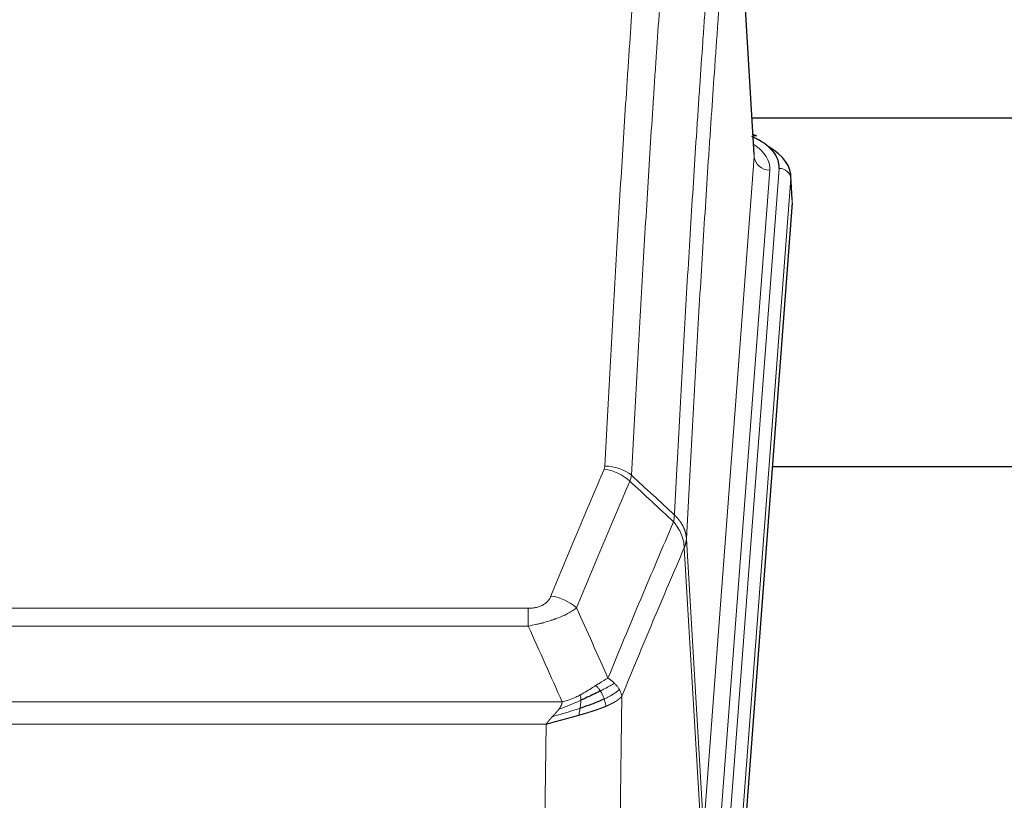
# Model space of a CAD drawing. Header units: inches. Extents: x 0 to 29700, y -16 to 21000.
# Tile 221 of 256: x 24756 to 25009, y 18003 to 18203. Entities that reach past the tile are written whole.
import ezdxf

# ---------------------------------------------------------------- set-up
doc = ezdxf.new("R2010")
doc.units = ezdxf.units.IN
doc.layers.add('1', color=7, linetype='Continuous', true_color=0xffffff)

msp = doc.modelspace()

# ---------------------------------------------------------------- linework, layer by layer
at = {"layer": '1', "color": 110, "linetype": 'Continuous', "lineweight": 13}
for p, q in [((24944.862, 18168.178), (24939.615, 18254.767)), ((24931.796, 17995.405), (24944.862, 18168.178)), ((24948.854, 18164.751), (24935.788, 17991.978)), ((24938.135, 17991.826), (24951.246, 18165.186)), ((24954.24, 18162.616), (24941.129, 17989.256)), ((24954.621, 18156.337), (24954.24, 18162.616)), ((24927.419, 18070.081), (24931.796, 17995.405)), ((24931.215, 17993.495), (24926.863, 18067.747)), ((24681.427, 18052.2), (24886.77, 18052.2)), ((24886.77, 18047.637), (24886.77, 18052.2)), ((24886.77, 18047.637), (24681.427, 18047.637)), ((24910.821, 18029.603), (24909.863, 17953.952)), ((24672.696, 18028.157), (24895.501, 18028.157)), ((24891.389, 18022.413), (24676.809, 18022.413)), ((24890.42, 17945.917), (24891.389, 18022.413))]:
    msp.add_line(p, q, dxfattribs=at)
at = {"layer": '1', "color": 2, "linetype": 'Continuous', "lineweight": 25}
for p, q in [((24944.867, 18168.753), (24939.616, 18255.39)), ((24944.246, 18178.148), (25110.433, 18178.148)), ((24945.499, 18173.46), (24944.555, 18173.896)), ((24954.627, 18157.12), (24954.246, 18163.402)), ((24954.621, 18156.337), (24941.503, 17982.883)), ((25027.439, 18088.573), (24949.496, 18088.573))]:
    msp.add_line(p, q, dxfattribs=at)
for centre, major_axis, ratio, start_param, end_param in [((24927.227, 18165.56), (24.034, 0.016), 0.461198, 6.2480186, 7.0671317), ((24944.241, 18170.736), (1.258, 2.724), 0.6272114, 6.2831797, 6.7581181), ((24927.227, 18162.899), (27.03, 0.194), 0.4633579, 6.2451225, 6.9481136)]:
    msp.add_ellipse(centre, major_axis=major_axis, ratio=ratio, start_param=start_param, end_param=end_param, dxfattribs=at)
at = {"layer": '1', "color": 110, "linetype": 'Continuous', "lineweight": 13}
for centre, major_axis, ratio, start_param, end_param in [((24924.835, 18165.125), (24.034, 0.016), 0.461198, 6.2480186, 6.8801307), ((24948.854, 18168.299), (3.989, -0.302), 0.8864705, 3.2608937, 4.7793301), ((24951.246, 18162.525), (2.991, -0.226), 0.8864705, 0.119301, 1.6377375), ((24906.278, 18079.66), (-9.188, 3.948), 0.8056434, 4.2999866, 5.045624), ((24906.466, 18080.452), (-9.987, 0.512), 0.8285973, 3.9974013, 4.7548106), ((24892.617, 18047.198), (9.245, -3.812), 0.7933159, 1.14397, 1.886928)]:
    msp.add_ellipse(centre, major_axis=major_axis, ratio=ratio, start_param=start_param, end_param=end_param, dxfattribs=at)
for points, knots in [([(24906.466, 18088.741), (24906.903, 18097.32), (24907.794, 18114.239), (24908.714, 18130.681), (24909.416, 18142.834), (24909.652, 18146.855), (24910.128, 18154.838), (24910.368, 18158.799), (24911.093, 18170.594), (24911.585, 18178.336), (24912.208, 18187.86), (24912.333, 18189.758), (24912.585, 18193.536), (24912.963, 18199.181), (24913.345, 18204.755), (24914.116, 18215.809), (24915.158, 18230.298), (24916.766, 18251.283), (24917.867, 18264.773), (24918.424, 18271.393)], [0, 0, 0, 0, 0.125, 0.25, 0.25, 0.3125, 0.3125, 0.375, 0.375, 0.5, 0.5, 0.53125, 0.53125, 0.5625, 0.625, 0.625, 0.75, 0.875, 1, 1, 1, 1]), ([(24925.307, 18268.804), (24924.749, 18262.191), (24923.647, 18248.716), (24922.037, 18227.756), (24920.994, 18213.284), (24920.222, 18202.242), (24919.839, 18196.674), (24919.46, 18191.037), (24919.209, 18187.262), (24919.083, 18185.368), (24918.459, 18175.854), (24917.967, 18168.122), (24917.241, 18156.34), (24917.001, 18152.383), (24916.524, 18144.41), (24916.288, 18140.394), (24915.585, 18128.255), (24914.663, 18111.832), (24913.772, 18094.934), (24913.333, 18086.365)], [0, 0, 0, 0, 0.125, 0.25, 0.375, 0.375, 0.4375, 0.46875, 0.46875, 0.5, 0.5, 0.625, 0.625, 0.6875, 0.6875, 0.75, 0.75, 0.875, 1, 1, 1, 1]), ([(24924.33, 18076.143), (24924.386, 18077.233), (24924.442, 18078.321), (24924.554, 18080.494), (24924.722, 18083.747), (24925.118, 18091.298), (24925.461, 18097.699), (24926.155, 18110.409), (24927.095, 18127.106), (24928.553, 18151.408), (24929.558, 18167.112), (24930.132, 18175.806), (24930.195, 18176.77), (24930.323, 18178.694), (24930.516, 18181.574), (24930.967, 18188.253), (24931.359, 18193.905), (24931.687, 18198.576), (24931.753, 18199.508), (24931.885, 18201.368), (24932.083, 18204.152), (24932.549, 18210.606), (24932.951, 18216.064), (24933.763, 18226.883), (24934.86, 18241.048), (24935.988, 18254.692), (24936.559, 18261.383)], [0, 0, 0, 0, 0.015625, 0.015625, 0.03125, 0.0625, 0.125, 0.125, 0.25, 0.375, 0.5, 0.5, 0.515625, 0.515625, 0.53125, 0.5625, 0.625, 0.625, 0.640625, 0.640625, 0.65625, 0.6875, 0.75, 0.75, 0.875, 1, 1, 1, 1]), ([(24939.615, 18254.767), (24939.045, 18248.094), (24937.92, 18234.489), (24936.826, 18220.364), (24936.017, 18209.576), (24935.615, 18204.133), (24935.151, 18197.698), (24934.954, 18194.922), (24934.822, 18193.067), (24934.756, 18192.138), (24934.429, 18187.481), (24934.038, 18181.845), (24933.588, 18175.187), (24933.396, 18172.315), (24933.268, 18170.397), (24933.205, 18169.435), (24932.632, 18160.767), (24931.631, 18145.11), (24930.176, 18120.884), (24928.77, 18095.916), (24927.864, 18078.775), (24927.419, 18070.081)], [0, 0, 0, 0, 0.125, 0.25, 0.25, 0.3125, 0.34375, 0.359375, 0.359375, 0.375, 0.375, 0.4375, 0.46875, 0.484375, 0.484375, 0.5, 0.5, 0.625, 0.75, 0.875, 1, 1, 1, 1]), ([(24892.617, 18055.354), (24893.751, 18058.116), (24894.886, 18060.866), (24897.159, 18066.343), (24898.296, 18069.071), (24901.711, 18077.219), (24903.993, 18082.606), (24906.278, 18087.946)], [0, 0, 0, 0, 0.25, 0.25, 0.5, 0.5, 1, 1, 1, 1]), ([(24906.466, 18088.741), (24906.459, 18088.607), (24906.44, 18088.474), (24906.378, 18088.209), (24906.334, 18088.077), (24906.278, 18087.946)], [0, 0, 0, 0, 0.5, 0.5, 1, 1, 1, 1]), ([(24912.875, 18084.86), (24910.586, 18079.523), (24908.302, 18074.142), (24904.883, 18066.001), (24903.744, 18063.276), (24901.469, 18057.803), (24900.332, 18055.055), (24899.197, 18052.297)], [0, 0, 0, 0, 0.5, 0.5, 0.75, 0.75, 1, 1, 1, 1]), ([(24907.264, 18034.249), (24908.662, 18037.664), (24910.061, 18041.061), (24912.864, 18047.823), (24914.267, 18051.187), (24918.48, 18061.226), (24921.296, 18067.85), (24924.118, 18074.406)], [0, 0, 0, 0, 0.25, 0.25, 0.5, 0.5, 1, 1, 1, 1]), ([(24924.33, 18076.143), (24924.309, 18075.879), (24924.294, 18075.592), (24924.236, 18075.002), (24924.193, 18074.7), (24924.118, 18074.406)], [0, 0, 0, 0, 0.5, 0.5, 1, 1, 1, 1]), ([(24924.118, 18074.406), (24924.527, 18073.923), (24924.899, 18073.412), (24925.558, 18072.348), (24925.843, 18071.796), (24926.315, 18070.664), (24926.501, 18070.085), (24926.764, 18068.918), (24926.842, 18068.331), (24926.863, 18067.747)], [0, 0, 0, 0, 0.25, 0.25, 0.5, 0.5, 0.75, 0.75, 1, 1, 1, 1]), ([(24924.33, 18076.143), (24924.343, 18076.131), (24924.368, 18076.109), (24924.406, 18076.074), (24924.444, 18076.039), (24924.482, 18076.004), (24924.521, 18075.968), (24924.559, 18075.932), (24924.598, 18075.895), (24924.636, 18075.858), (24924.675, 18075.82), (24924.714, 18075.782), (24924.753, 18075.743), (24924.792, 18075.704), (24924.831, 18075.664), (24924.87, 18075.624), (24924.909, 18075.584), (24924.948, 18075.542), (24924.987, 18075.501), (24925.026, 18075.459), (24925.065, 18075.416), (24925.105, 18075.373), (24925.144, 18075.33), (24925.183, 18075.286), (24925.222, 18075.241), (24925.262, 18075.196), (24925.301, 18075.15), (24925.34, 18075.104), (24925.379, 18075.058), (24925.418, 18075.01), (24925.457, 18074.963), (24925.496, 18074.915), (24925.534, 18074.866), (24925.573, 18074.816), (24925.612, 18074.767), (24925.65, 18074.716), (24925.689, 18074.665), (24925.727, 18074.614), (24925.765, 18074.562), (24925.803, 18074.51), (24925.841, 18074.457), (24925.878, 18074.403), (24925.916, 18074.349), (24925.953, 18074.294), (24925.99, 18074.239), (24926.027, 18074.183), (24926.064, 18074.127), (24926.1, 18074.07), (24926.137, 18074.012), (24926.173, 18073.954), (24926.208, 18073.896), (24926.244, 18073.837), (24926.279, 18073.777), (24926.314, 18073.717), (24926.348, 18073.656), (24926.383, 18073.594), (24926.417, 18073.532), (24926.45, 18073.47), (24926.483, 18073.407), (24926.519, 18073.339), (24926.556, 18073.266), (24926.594, 18073.188), (24926.631, 18073.11), (24926.668, 18073.032), (24926.704, 18072.953), (24926.739, 18072.874), (24926.773, 18072.795), (24926.807, 18072.715), (24926.839, 18072.636), (24926.871, 18072.556), (24926.902, 18072.476), (24926.932, 18072.395), (24926.961, 18072.315), (24926.989, 18072.234), (24927.017, 18072.153), (24927.044, 18072.072), (24927.069, 18071.99), (24927.094, 18071.909), (24927.118, 18071.827), (24927.141, 18071.745), (24927.164, 18071.663), (24927.185, 18071.581), (24927.206, 18071.499), (24927.225, 18071.416), (24927.244, 18071.333), (24927.262, 18071.25), (24927.279, 18071.168), (24927.295, 18071.084), (24927.31, 18071.001), (24927.325, 18070.918), (24927.338, 18070.835), (24927.351, 18070.751), (24927.363, 18070.668), (24927.373, 18070.584), (24927.383, 18070.5), (24927.392, 18070.417), (24927.401, 18070.333), (24927.408, 18070.249), (24927.414, 18070.165), (24927.418, 18070.109), (24927.419, 18070.081)], [0, 0, 0, 0, 0.0069372, 0.0139334, 0.0209887, 0.028103, 0.0352764, 0.0425088, 0.0498003, 0.0571509, 0.0645605, 0.0720292, 0.0795569, 0.0871437, 0.0947896, 0.1024945, 0.1102584, 0.1180815, 0.1259636, 0.1339048, 0.141905, 0.1499643, 0.1580827, 0.1662601, 0.1744966, 0.1827922, 0.1911468, 0.1995605, 0.2080333, 0.2165651, 0.225156, 0.233806, 0.2425151, 0.2512832, 0.2601104, 0.2689967, 0.277942, 0.2869465, 0.29601, 0.3051325, 0.3143142, 0.3235549, 0.3328547, 0.3422136, 0.3516315, 0.3611085, 0.3706446, 0.3802398, 0.3898941, 0.3996074, 0.4093798, 0.4192113, 0.4291019, 0.4390515, 0.4490602, 0.459128, 0.4692549, 0.4794409, 0.4896859, 0.4999901, 0.5124905, 0.524991, 0.5374914, 0.5499918, 0.5624922, 0.5749926, 0.587493, 0.5999934, 0.6124937, 0.6249941, 0.6374944, 0.6499948, 0.6624951, 0.6749954, 0.6874957, 0.699996, 0.7124963, 0.7249966, 0.7374968, 0.7499971, 0.7624973, 0.7749976, 0.7874978, 0.799998, 0.8124982, 0.8249984, 0.8374986, 0.8499988, 0.8624989, 0.8749991, 0.8874992, 0.8999993, 0.9124995, 0.9249996, 0.9374997, 0.9499998, 0.9624998, 0.9749999, 0.9875, 1, 1, 1, 1]), ([(24927.419, 18070.081), (24927.419, 18070.074), (24927.418, 18070.048), (24927.414, 18069.991), (24927.407, 18069.9), (24927.396, 18069.773), (24927.377, 18069.611), (24927.348, 18069.414), (24927.307, 18069.181), (24927.263, 18068.982), (24927.224, 18068.828), (24927.199, 18068.732), (24927.173, 18068.639), (24927.146, 18068.547), (24927.118, 18068.457), (24927.091, 18068.37), (24927.062, 18068.285), (24927.034, 18068.202), (24927.006, 18068.121), (24926.977, 18068.042), (24926.948, 18067.965), (24926.92, 18067.891), (24926.892, 18067.819), (24926.873, 18067.771), (24926.863, 18067.747)], [0, 0, 0, 0, 0.0092499, 0.0337179, 0.073404, 0.128308, 0.1984299, 0.2837694, 0.3843264, 0.5001005, 0.5424888, 0.5838484, 0.6241794, 0.6634821, 0.7017567, 0.7390032, 0.7752221, 0.8104134, 0.8445775, 0.8777146, 0.909825, 0.9409091, 0.9709673, 1, 1, 1, 1]), ([(24926.863, 18067.747), (24924.177, 18061.515), (24921.498, 18055.22), (24917.487, 18045.683), (24916.151, 18042.489), (24913.484, 18036.069), (24912.151, 18032.844), (24910.821, 18029.603)], [0, 0, 0, 0, 0.5, 0.5, 0.75, 0.75, 1, 1, 1, 1]), ([(24892.617, 18055.354), (24892.596, 18055.303), (24892.574, 18055.252), (24892.528, 18055.15), (24892.504, 18055.099), (24892.428, 18054.948), (24892.374, 18054.848), (24892.256, 18054.651), (24892.192, 18054.553), (24892.056, 18054.36), (24891.982, 18054.265), (24891.825, 18054.077), (24891.741, 18053.984), (24891.606, 18053.848), (24891.559, 18053.803), (24891.463, 18053.713), (24891.413, 18053.669), (24891.259, 18053.538), (24891.151, 18053.453), (24890.923, 18053.29), (24890.804, 18053.212), (24890.614, 18053.099), (24890.517, 18053.043), (24890.416, 18052.99), (24890.348, 18052.955), (24890.313, 18052.937), (24890.139, 18052.852), (24889.994, 18052.788), (24889.547, 18052.611), (24889.231, 18052.512), (24888.81, 18052.412), (24888.725, 18052.394), (24888.552, 18052.359), (24888.465, 18052.343), (24888.204, 18052.299), (24888.028, 18052.275), (24887.673, 18052.237), (24887.494, 18052.223), (24887.134, 18052.205), (24886.953, 18052.2), (24886.77, 18052.2)], [0, 0, 0, 0, 0.03125, 0.03125, 0.0625, 0.0625, 0.125, 0.125, 0.1875, 0.1875, 0.25, 0.25, 0.3125, 0.3125, 0.34375, 0.34375, 0.375, 0.375, 0.4375, 0.4375, 0.5, 0.5, 0.53125, 0.546875, 0.546875, 0.5625, 0.5625, 0.625, 0.625, 0.75, 0.75, 0.78125, 0.78125, 0.8125, 0.8125, 0.875, 0.875, 0.9375, 0.9375, 1, 1, 1, 1]), ([(24899.197, 18052.297), (24898.899, 18052.064), (24898.573, 18051.833), (24897.86, 18051.375), (24897.474, 18051.149), (24896.845, 18050.812), (24896.573, 18050.673), (24896.288, 18050.534), (24896.173, 18050.479), (24896.115, 18050.452), (24895.939, 18050.369), (24895.821, 18050.314), (24895.218, 18050.043), (24894.709, 18049.832), (24894.037, 18049.577), (24893.901, 18049.526), (24893.694, 18049.451), (24893.624, 18049.426), (24893.484, 18049.376), (24893.414, 18049.351), (24893.062, 18049.228), (24892.775, 18049.132), (24891.899, 18048.851), (24891.294, 18048.673), (24890.591, 18048.484), (24890.512, 18048.463), (24890.355, 18048.422), (24890.275, 18048.401), (24890.037, 18048.34), (24889.878, 18048.3), (24889.398, 18048.183), (24889.076, 18048.108), (24888.101, 18047.891), (24887.44, 18047.758), (24886.77, 18047.637)], [0, 0, 0, 0, 0.125, 0.125, 0.25, 0.25, 0.3125, 0.328125, 0.328125, 0.34375, 0.34375, 0.375, 0.375, 0.5, 0.5, 0.53125, 0.53125, 0.546875, 0.546875, 0.5625, 0.5625, 0.625, 0.625, 0.75, 0.75, 0.765625, 0.765625, 0.78125, 0.78125, 0.8125, 0.8125, 0.875, 0.875, 1, 1, 1, 1]), ([(24907.264, 18034.249), (24906.571, 18033.921), (24905.805, 18033.456), (24904.678, 18032.735), (24904.388, 18032.547), (24904.089, 18032.353)], [0, 0, 0, 0, 0.75, 0.75, 1, 1, 1, 1]), ([(24908.971, 18032.904), (24908.848, 18033.028), (24908.72, 18033.149), (24908.388, 18033.445), (24908.177, 18033.616), (24907.736, 18033.944), (24907.505, 18034.1), (24907.264, 18034.249)], [0, 0, 0, 0, 0.25, 0.25, 0.625, 0.625, 1, 1, 1, 1]), ([(24904.089, 18032.353), (24903.939, 18032.256), (24903.788, 18032.158), (24903.173, 18031.761), (24902.694, 18031.454), (24901.7, 18030.84), (24901.185, 18030.533), (24900.478, 18030.139), (24900.3, 18030.041), (24900.119, 18029.946)], [0, 0, 0, 0, 0.125, 0.125, 0.5, 0.5, 0.875, 0.875, 1, 1, 1, 1]), ([(24905.313, 18030.973), (24905.214, 18031.128), (24905.113, 18031.276), (24904.856, 18031.62), (24904.699, 18031.804), (24904.388, 18032.12), (24904.235, 18032.251), (24904.089, 18032.353)], [0, 0, 0, 0, 0.25, 0.25, 0.625, 0.625, 1, 1, 1, 1]), ([(24908.971, 18032.904), (24908.273, 18032.521), (24907.402, 18032.049), (24906.041, 18031.343), (24905.684, 18031.161), (24905.313, 18030.973)], [0, 0, 0, 0, 0.75, 0.75, 1, 1, 1, 1]), ([(24910.182, 18031.316), (24909.569, 18030.732), (24908.673, 18030.123), (24907.144, 18029.308), (24906.734, 18029.104), (24906.299, 18028.9)], [0, 0, 0, 0, 0.75, 0.75, 1, 1, 1, 1]), ([(24910.182, 18031.316), (24910.143, 18031.385), (24910.102, 18031.455), (24909.935, 18031.731), (24909.796, 18031.934), (24909.492, 18032.332), (24909.328, 18032.527), (24909.093, 18032.78), (24909.033, 18032.842), (24908.971, 18032.904)], [0, 0, 0, 0, 0.125, 0.125, 0.5, 0.5, 0.875, 0.875, 1, 1, 1, 1]), ([(24910.821, 18029.603), (24910.736, 18030.036), (24910.594, 18030.47), (24910.331, 18031.036), (24910.259, 18031.177), (24910.182, 18031.316)], [0, 0, 0, 0, 0.75, 0.75, 1, 1, 1, 1]), ([(24900.119, 18029.946), (24899.759, 18029.754), (24899.392, 18029.568), (24897.898, 18028.865), (24896.722, 18028.423), (24895.501, 18028.157)], [0, 0, 0, 0, 0.25, 0.25, 1, 1, 1, 1]), ([(24900.27, 18028.576), (24900.271, 18028.731), (24900.27, 18028.879), (24900.256, 18029.222), (24900.24, 18029.406), (24900.192, 18029.719), (24900.16, 18029.848), (24900.119, 18029.946)], [0, 0, 0, 0, 0.25, 0.25, 0.625, 0.625, 1, 1, 1, 1]), ([(24906.299, 18028.9), (24906.268, 18028.988), (24906.236, 18029.077), (24906.101, 18029.435), (24905.988, 18029.705), (24905.739, 18030.234), (24905.603, 18030.492), (24905.411, 18030.816), (24905.362, 18030.896), (24905.313, 18030.973)], [0, 0, 0, 0, 0.125, 0.125, 0.5, 0.5, 0.875, 0.875, 1, 1, 1, 1]), ([(24906.789, 18027.054), (24906.718, 18027.415), (24906.618, 18027.874), (24906.417, 18028.549), (24906.361, 18028.723), (24906.299, 18028.9)], [0, 0, 0, 0, 0.75, 0.75, 1, 1, 1, 1]), ([(24910.821, 18029.603), (24910.815, 18029.596), (24910.803, 18029.581), (24910.785, 18029.56), (24910.767, 18029.538), (24910.748, 18029.517), (24910.73, 18029.496), (24910.711, 18029.475), (24910.692, 18029.454), (24910.673, 18029.433), (24910.653, 18029.412), (24910.634, 18029.391), (24910.614, 18029.37), (24910.595, 18029.35), (24910.575, 18029.329), (24910.555, 18029.309), (24910.534, 18029.288), (24910.514, 18029.268), (24910.493, 18029.248), (24910.473, 18029.228), (24910.452, 18029.208), (24910.431, 18029.188), (24910.41, 18029.168), (24910.389, 18029.148), (24910.367, 18029.128), (24910.346, 18029.109), (24910.324, 18029.089), (24910.303, 18029.07), (24910.281, 18029.051), (24910.259, 18029.031), (24910.237, 18029.012), (24910.214, 18028.993), (24910.192, 18028.974), (24910.17, 18028.955), (24910.147, 18028.936), (24910.124, 18028.918), (24910.102, 18028.899), (24910.079, 18028.88), (24910.056, 18028.862), (24910.033, 18028.844), (24910.01, 18028.825), (24909.987, 18028.807), (24909.963, 18028.789), (24909.94, 18028.771), (24909.916, 18028.753), (24909.893, 18028.735), (24909.869, 18028.717), (24909.846, 18028.699), (24909.822, 18028.682), (24909.798, 18028.664), (24909.774, 18028.647), (24909.75, 18028.629), (24909.726, 18028.612), (24909.702, 18028.595), (24909.678, 18028.578), (24909.653, 18028.561), (24909.629, 18028.544), (24909.605, 18028.527), (24909.58, 18028.51), (24909.556, 18028.493), (24909.531, 18028.477), (24909.507, 18028.46), (24909.482, 18028.444), (24909.458, 18028.427), (24909.433, 18028.411), (24909.408, 18028.395), (24909.383, 18028.379), (24909.359, 18028.363), (24909.334, 18028.347), (24909.309, 18028.331), (24909.284, 18028.315), (24909.259, 18028.299), (24909.234, 18028.284), (24909.209, 18028.268), (24909.184, 18028.253), (24909.159, 18028.237), (24909.134, 18028.222), (24909.109, 18028.207), (24909.084, 18028.191), (24909.059, 18028.176), (24909.034, 18028.161), (24909.009, 18028.146), (24908.984, 18028.132), (24908.959, 18028.117), (24908.934, 18028.102), (24908.909, 18028.088), (24908.884, 18028.073), (24908.859, 18028.059), (24908.833, 18028.044), (24908.808, 18028.03), (24908.783, 18028.016), (24908.758, 18028.002), (24908.733, 18027.988), (24908.708, 18027.974), (24908.683, 18027.96), (24908.658, 18027.946), (24908.633, 18027.932), (24908.608, 18027.918), (24908.583, 18027.905), (24908.559, 18027.891), (24908.534, 18027.878), (24908.509, 18027.865), (24908.484, 18027.851), (24908.459, 18027.838), (24908.434, 18027.825), (24908.41, 18027.812), (24908.385, 18027.799), (24908.36, 18027.786), (24908.336, 18027.773), (24908.311, 18027.761), (24908.287, 18027.748), (24908.262, 18027.735), (24908.238, 18027.723), (24908.213, 18027.71), (24908.189, 18027.698), (24908.165, 18027.686), (24908.14, 18027.673), (24908.116, 18027.661), (24908.092, 18027.649), (24908.068, 18027.637), (24908.044, 18027.625), (24908.02, 18027.614), (24907.996, 18027.602), (24907.972, 18027.59), (24907.948, 18027.578), (24907.925, 18027.567), (24907.901, 18027.555), (24907.877, 18027.544), (24907.854, 18027.533), (24907.83, 18027.521), (24907.807, 18027.51), (24907.784, 18027.499), (24907.76, 18027.488), (24907.737, 18027.477), (24907.714, 18027.466), (24907.691, 18027.455), (24907.668, 18027.445), (24907.645, 18027.434), (24907.623, 18027.423), (24907.6, 18027.413), (24907.577, 18027.402), (24907.555, 18027.392), (24907.532, 18027.381), (24907.51, 18027.371), (24907.488, 18027.361), (24907.465, 18027.351), (24907.443, 18027.341), (24907.421, 18027.331), (24907.399, 18027.321), (24907.377, 18027.311), (24907.356, 18027.301), (24907.334, 18027.291), (24907.312, 18027.282), (24907.291, 18027.272), (24907.27, 18027.263), (24907.248, 18027.253), (24907.227, 18027.244), (24907.206, 18027.235), (24907.185, 18027.225), (24907.164, 18027.216), (24907.144, 18027.207), (24907.123, 18027.198), (24907.102, 18027.189), (24907.082, 18027.18), (24907.062, 18027.171), (24907.041, 18027.163), (24907.021, 18027.154), (24907.001, 18027.145), (24906.981, 18027.137), (24906.962, 18027.128), (24906.942, 18027.12), (24906.922, 18027.111), (24906.903, 18027.103), (24906.884, 18027.095), (24906.865, 18027.087), (24906.845, 18027.078), (24906.827, 18027.07), (24906.808, 18027.062), (24906.795, 18027.057), (24906.789, 18027.054)], [0, 0, 0, 0, 0.0080212, 0.0160154, 0.0239827, 0.0319231, 0.0398365, 0.0477229, 0.0555824, 0.0634149, 0.0712205, 0.0789992, 0.0867509, 0.0944756, 0.1021734, 0.1098443, 0.1174881, 0.1251051, 0.1326951, 0.1402581, 0.1477942, 0.1553034, 0.1627856, 0.1702408, 0.1776691, 0.1850704, 0.1924448, 0.1997923, 0.2071128, 0.2144063, 0.2216729, 0.2289126, 0.2361253, 0.243311, 0.2504698, 0.2576016, 0.2647065, 0.2717845, 0.2788355, 0.2858595, 0.2928566, 0.2998268, 0.30677, 0.3136862, 0.3205755, 0.3274379, 0.3342733, 0.3410817, 0.3478632, 0.3546178, 0.3613454, 0.3680461, 0.3747198, 0.3813665, 0.3879863, 0.3945792, 0.4011451, 0.4076841, 0.4141961, 0.4206811, 0.4271393, 0.4335704, 0.4399746, 0.4463519, 0.4527022, 0.4590256, 0.465322, 0.4715915, 0.477834, 0.4840496, 0.4902382, 0.4963999, 0.5025346, 0.5086424, 0.5147232, 0.5207771, 0.526804, 0.532804, 0.5387771, 0.5447232, 0.5506423, 0.5565345, 0.5623997, 0.568238, 0.5740494, 0.5798338, 0.5855912, 0.5913217, 0.5970253, 0.6027019, 0.6083515, 0.6139742, 0.61957, 0.6251388, 0.6306807, 0.6361956, 0.6416836, 0.6471446, 0.6525787, 0.6579858, 0.663366, 0.6687192, 0.6740455, 0.6793448, 0.6846172, 0.6898627, 0.6950812, 0.7002727, 0.7054373, 0.710575, 0.7156857, 0.7207694, 0.7258262, 0.7308561, 0.735859, 0.740835, 0.745784, 0.7507061, 0.7556012, 0.7604694, 0.7653107, 0.7701249, 0.7749123, 0.7796727, 0.7844061, 0.7891127, 0.7937922, 0.7984448, 0.8030705, 0.8076692, 0.812241, 0.8167858, 0.8213037, 0.8257947, 0.8302587, 0.8346957, 0.8391058, 0.843489, 0.8478452, 0.8521745, 0.8564768, 0.8607522, 0.8650006, 0.8692221, 0.8734166, 0.8775842, 0.8817249, 0.8858386, 0.8899254, 0.8939852, 0.8980181, 0.902024, 0.906003, 0.909955, 0.9138802, 0.9177783, 0.9216495, 0.9254938, 0.9293111, 0.9331015, 0.936865, 0.9406015, 0.944311, 0.9479937, 0.9516493, 0.9552781, 0.9588799, 0.9624547, 0.9660026, 0.9695236, 0.9730176, 0.9764847, 0.9799249, 0.9833381, 0.9867243, 0.9900837, 0.993416, 0.9967215, 1, 1, 1, 1]), ([(24900.101, 18026.516), (24899.523, 18026.325), (24898.935, 18026.137), (24896.561, 18025.395), (24894.732, 18024.865), (24892.959, 18024.361)], [0, 0, 0, 0, 0.25, 0.25, 1, 1, 1, 1]), ([(24892.959, 18024.361), (24892.974, 18024.376), (24893.002, 18024.407), (24893.043, 18024.452), (24893.084, 18024.496), (24893.123, 18024.538), (24893.162, 18024.58), (24893.199, 18024.62), (24893.235, 18024.66), (24893.271, 18024.698), (24893.305, 18024.735), (24893.338, 18024.771), (24893.37, 18024.805), (24893.401, 18024.839), (24893.431, 18024.871), (24893.46, 18024.903), (24893.488, 18024.933), (24893.515, 18024.962), (24893.541, 18024.99), (24893.565, 18025.016), (24893.589, 18025.042), (24893.612, 18025.066), (24893.633, 18025.09), (24893.654, 18025.112), (24893.673, 18025.133), (24893.692, 18025.153), (24893.709, 18025.172), (24893.725, 18025.189), (24893.741, 18025.206), (24893.755, 18025.221), (24893.768, 18025.235), (24893.78, 18025.248), (24893.791, 18025.26), (24893.801, 18025.271), (24893.81, 18025.281), (24893.818, 18025.289), (24893.824, 18025.297), (24893.83, 18025.303), (24893.835, 18025.308), (24893.847, 18025.322), (24893.868, 18025.345), (24893.897, 18025.377), (24893.926, 18025.41), (24893.954, 18025.441), (24893.982, 18025.473), (24894.01, 18025.504), (24894.037, 18025.535), (24894.064, 18025.566), (24894.09, 18025.597), (24894.117, 18025.627), (24894.143, 18025.657), (24894.168, 18025.687), (24894.194, 18025.717), (24894.219, 18025.746), (24894.243, 18025.775), (24894.268, 18025.804), (24894.292, 18025.833), (24894.315, 18025.861), (24894.339, 18025.889), (24894.362, 18025.917), (24894.384, 18025.945), (24894.407, 18025.972), (24894.429, 18026), (24894.45, 18026.027), (24894.472, 18026.053), (24894.493, 18026.08), (24894.513, 18026.106), (24894.534, 18026.132), (24894.554, 18026.158), (24894.574, 18026.183), (24894.593, 18026.209), (24894.612, 18026.234), (24894.624, 18026.25), (24894.631, 18026.258)], [0, 0, 0, 0, 0.0247661, 0.0489206, 0.0724636, 0.0953949, 0.1177147, 0.1394229, 0.1605195, 0.1810045, 0.2008779, 0.2201398, 0.23879, 0.2568287, 0.2742558, 0.2910713, 0.3072753, 0.3228676, 0.3378484, 0.3522176, 0.3659752, 0.3791212, 0.3916556, 0.4035785, 0.4148897, 0.4255894, 0.4356775, 0.445154, 0.454019, 0.4622723, 0.4699141, 0.4769443, 0.4833629, 0.48917, 0.4943654, 0.4989493, 0.5029216, 0.5062824, 0.5090316, 0.5111692, 0.5284651, 0.5456049, 0.5625886, 0.5794163, 0.5960881, 0.612604, 0.6289642, 0.6451687, 0.6612176, 0.6771111, 0.6928491, 0.7084319, 0.7238594, 0.7391318, 0.7542492, 0.7692118, 0.7840195, 0.7986726, 0.8131712, 0.8275153, 0.8417051, 0.8557408, 0.8696224, 0.8833501, 0.8969241, 0.9103445, 0.9236114, 0.936725, 0.9496856, 0.9624932, 0.975148, 0.9876502, 1, 1, 1, 1]), ([(24900.27, 18028.576), (24899.812, 18028.372), (24899.348, 18028.168), (24897.478, 18027.364), (24896.041, 18026.781), (24894.631, 18026.258)], [0, 0, 0, 0, 0.25, 0.25, 1, 1, 1, 1]), ([(24894.631, 18026.258), (24894.639, 18026.269), (24894.655, 18026.29), (24894.678, 18026.322), (24894.702, 18026.354), (24894.725, 18026.386), (24894.747, 18026.418), (24894.769, 18026.449), (24894.791, 18026.481), (24894.813, 18026.512), (24894.834, 18026.543), (24894.855, 18026.574), (24894.876, 18026.605), (24894.896, 18026.636), (24894.916, 18026.667), (24894.936, 18026.698), (24894.955, 18026.729), (24894.974, 18026.759), (24894.993, 18026.79), (24895.011, 18026.82), (24895.029, 18026.85), (24895.047, 18026.88), (24895.064, 18026.91), (24895.081, 18026.94), (24895.098, 18026.97), (24895.114, 18027), (24895.13, 18027.03), (24895.146, 18027.059), (24895.161, 18027.088), (24895.176, 18027.118), (24895.191, 18027.147), (24895.205, 18027.176), (24895.219, 18027.205), (24895.233, 18027.234), (24895.246, 18027.263), (24895.26, 18027.292), (24895.272, 18027.32), (24895.285, 18027.349), (24895.297, 18027.377), (24895.308, 18027.406), (24895.32, 18027.434), (24895.331, 18027.462), (24895.341, 18027.49), (24895.352, 18027.518), (24895.362, 18027.546), (24895.372, 18027.573), (24895.381, 18027.601), (24895.39, 18027.628), (24895.399, 18027.656), (24895.407, 18027.683), (24895.415, 18027.71), (24895.423, 18027.737), (24895.43, 18027.764), (24895.437, 18027.791), (24895.444, 18027.818), (24895.451, 18027.845), (24895.457, 18027.871), (24895.462, 18027.898), (24895.468, 18027.924), (24895.473, 18027.951), (24895.478, 18027.977), (24895.482, 18028.003), (24895.486, 18028.029), (24895.49, 18028.055), (24895.493, 18028.08), (24895.496, 18028.106), (24895.499, 18028.132), (24895.501, 18028.149), (24895.501, 18028.157)], [0, 0, 0, 0, 0.0185022, 0.0368847, 0.0551481, 0.073293, 0.0913199, 0.1092294, 0.1270222, 0.1446988, 0.1622598, 0.1797059, 0.1970378, 0.2142561, 0.2313614, 0.2483544, 0.265236, 0.2820066, 0.2986672, 0.3152184, 0.331661, 0.3479958, 0.3642235, 0.380345, 0.3963611, 0.4122725, 0.4280803, 0.4437851, 0.459388, 0.4748898, 0.4902915, 0.5055939, 0.5207981, 0.535905, 0.5509156, 0.565831, 0.5806521, 0.5953801, 0.6100159, 0.6245607, 0.6390157, 0.6533819, 0.6676604, 0.6818526, 0.6959596, 0.7099825, 0.7239227, 0.7377815, 0.75156, 0.7652597, 0.7788818, 0.7924277, 0.8058989, 0.8192966, 0.8326224, 0.8458776, 0.8590638, 0.8721825, 0.8852351, 0.8982233, 0.9111485, 0.9240124, 0.9368166, 0.9495628, 0.9622525, 0.9748874, 0.9874694, 1, 1, 1, 1]), ([(24906.789, 18027.054), (24906.774, 18027.048), (24906.745, 18027.036), (24906.701, 18027.017), (24906.656, 18026.999), (24906.612, 18026.98), (24906.567, 18026.962), (24906.523, 18026.943), (24906.478, 18026.925), (24906.433, 18026.907), (24906.388, 18026.888), (24906.343, 18026.87), (24906.298, 18026.852), (24906.253, 18026.834), (24906.208, 18026.816), (24906.162, 18026.797), (24906.117, 18026.779), (24906.071, 18026.761), (24906.025, 18026.743), (24905.979, 18026.725), (24905.934, 18026.708), (24905.888, 18026.69), (24905.842, 18026.672), (24905.795, 18026.654), (24905.749, 18026.636), (24905.703, 18026.619), (24905.656, 18026.601), (24905.61, 18026.583), (24905.563, 18026.566), (24905.517, 18026.548), (24905.47, 18026.531), (24905.423, 18026.513), (24905.377, 18026.496), (24905.33, 18026.478), (24905.283, 18026.461), (24905.236, 18026.444), (24905.188, 18026.426), (24905.141, 18026.409), (24905.094, 18026.392), (24905.047, 18026.375), (24904.999, 18026.358), (24904.952, 18026.341), (24904.904, 18026.324), (24904.857, 18026.307), (24904.809, 18026.29), (24904.761, 18026.273), (24904.714, 18026.256), (24904.666, 18026.239), (24904.618, 18026.222), (24904.57, 18026.205), (24904.522, 18026.189), (24904.474, 18026.172), (24904.426, 18026.155), (24904.378, 18026.138), (24904.33, 18026.122), (24904.282, 18026.105), (24904.233, 18026.089), (24904.185, 18026.072), (24904.137, 18026.056), (24904.088, 18026.039), (24904.04, 18026.023), (24903.991, 18026.007), (24903.943, 18025.99), (24903.894, 18025.974), (24903.846, 18025.958), (24903.797, 18025.942), (24903.749, 18025.925), (24903.7, 18025.909), (24903.651, 18025.893), (24903.603, 18025.877), (24903.554, 18025.861), (24903.505, 18025.845), (24903.456, 18025.829), (24903.407, 18025.813), (24903.358, 18025.797), (24903.31, 18025.781), (24903.261, 18025.766), (24903.212, 18025.75), (24903.163, 18025.734), (24903.114, 18025.718), (24903.065, 18025.703), (24903.016, 18025.687), (24902.967, 18025.671), (24902.918, 18025.656), (24902.869, 18025.64), (24902.82, 18025.625), (24902.77, 18025.609), (24902.721, 18025.594), (24902.672, 18025.578), (24902.623, 18025.563), (24902.574, 18025.548), (24902.525, 18025.532), (24902.476, 18025.517), (24902.426, 18025.502), (24902.377, 18025.487), (24902.328, 18025.471), (24902.279, 18025.456), (24902.23, 18025.441), (24902.181, 18025.426), (24902.131, 18025.411), (24902.082, 18025.396), (24902.033, 18025.381), (24901.984, 18025.366), (24901.935, 18025.351), (24901.885, 18025.336), (24901.836, 18025.321), (24901.787, 18025.306), (24901.738, 18025.292), (24901.689, 18025.277), (24901.64, 18025.262), (24901.591, 18025.247), (24901.541, 18025.233), (24901.492, 18025.218), (24901.443, 18025.203), (24901.394, 18025.189), (24901.345, 18025.174), (24901.296, 18025.16), (24901.247, 18025.145), (24901.198, 18025.131), (24901.149, 18025.116), (24901.1, 18025.102), (24901.051, 18025.087), (24901.002, 18025.073), (24900.953, 18025.059), (24900.904, 18025.044), (24900.855, 18025.03), (24900.806, 18025.016), (24900.757, 18025.002), (24900.709, 18024.987), (24900.66, 18024.973), (24900.611, 18024.959), (24900.562, 18024.945), (24900.514, 18024.931), (24900.465, 18024.917), (24900.416, 18024.903), (24900.367, 18024.889), (24900.319, 18024.875), (24900.27, 18024.861), (24900.222, 18024.847), (24900.173, 18024.833), (24900.125, 18024.819), (24900.076, 18024.805), (24900.028, 18024.791), (24899.979, 18024.778), (24899.931, 18024.764), (24899.883, 18024.75), (24899.834, 18024.736), (24899.802, 18024.727), (24899.786, 18024.723)], [0, 0, 0, 0, 0.0076941, 0.0153765, 0.0230472, 0.0307061, 0.0383534, 0.045989, 0.0536129, 0.061225, 0.0688255, 0.0764143, 0.0839914, 0.0915567, 0.0991104, 0.1066524, 0.1141827, 0.1217013, 0.1292082, 0.1367034, 0.1441869, 0.1516588, 0.1591189, 0.1665674, 0.1740041, 0.1814292, 0.1888426, 0.1962444, 0.2036344, 0.2110128, 0.2183794, 0.2257344, 0.2330778, 0.2404094, 0.2477294, 0.2550377, 0.2623343, 0.2696193, 0.2768926, 0.2841542, 0.2914041, 0.2986424, 0.305869, 0.313084, 0.3202872, 0.3274789, 0.3346588, 0.3418271, 0.3489838, 0.3561287, 0.3632621, 0.3703837, 0.3774937, 0.3845921, 0.3916788, 0.3987539, 0.4058173, 0.412869, 0.4199092, 0.4269376, 0.4339544, 0.4409596, 0.4479532, 0.454935, 0.4619053, 0.4688639, 0.4758109, 0.4827462, 0.4896699, 0.496582, 0.5034825, 0.5103713, 0.5172485, 0.524114, 0.5309679, 0.5378102, 0.5446409, 0.55146, 0.5582674, 0.5650632, 0.5718474, 0.57862, 0.5853809, 0.5921303, 0.598868, 0.6055941, 0.6123087, 0.6190116, 0.6257029, 0.6323825, 0.6390506, 0.6457071, 0.652352, 0.6589853, 0.665607, 0.672217, 0.6788155, 0.6854024, 0.6919777, 0.6985414, 0.7050935, 0.7116341, 0.718163, 0.7246804, 0.7311862, 0.7376804, 0.744163, 0.750634, 0.7570935, 0.7635413, 0.7699776, 0.7764024, 0.7828155, 0.7892171, 0.7956072, 0.8019856, 0.8083525, 0.8147079, 0.8210516, 0.8273839, 0.8337045, 0.8400136, 0.8463112, 0.8525972, 0.8588716, 0.8651345, 0.8713859, 0.8776257, 0.8838539, 0.8900706, 0.8962758, 0.9024695, 0.9086516, 0.9148221, 0.9209812, 0.9271287, 0.9332646, 0.9393891, 0.945502, 0.9516034, 0.9576933, 0.9637717, 0.9698385, 0.9758938, 0.9819376, 0.9879699, 0.9939907, 1, 1, 1, 1]), ([(24899.786, 18024.723), (24899.82, 18024.894), (24899.859, 18025.091), (24899.941, 18025.522), (24899.983, 18025.757), (24900.051, 18026.171), (24900.077, 18026.342), (24900.101, 18026.516)], [0, 0, 0, 0, 0.375, 0.375, 0.75, 0.75, 1, 1, 1, 1]), ([(24900.101, 18026.516), (24900.113, 18026.603), (24900.125, 18026.691), (24900.169, 18027.044), (24900.198, 18027.312), (24900.242, 18027.838), (24900.257, 18028.095), (24900.267, 18028.419), (24900.269, 18028.499), (24900.27, 18028.576)], [0, 0, 0, 0, 0.125, 0.125, 0.5, 0.5, 0.875, 0.875, 1, 1, 1, 1]), ([(24899.786, 18024.723), (24899.765, 18024.717), (24899.721, 18024.704), (24899.656, 18024.686), (24899.591, 18024.668), (24899.526, 18024.649), (24899.461, 18024.631), (24899.396, 18024.613), (24899.331, 18024.594), (24899.266, 18024.576), (24899.201, 18024.558), (24899.135, 18024.539), (24899.07, 18024.521), (24899.005, 18024.503), (24898.94, 18024.485), (24898.875, 18024.467), (24898.81, 18024.449), (24898.744, 18024.43), (24898.679, 18024.412), (24898.614, 18024.394), (24898.549, 18024.376), (24898.483, 18024.358), (24898.418, 18024.34), (24898.353, 18024.322), (24898.288, 18024.304), (24898.222, 18024.286), (24898.157, 18024.268), (24898.092, 18024.25), (24898.027, 18024.232), (24897.961, 18024.214), (24897.896, 18024.196), (24897.831, 18024.179), (24897.766, 18024.161), (24897.701, 18024.143), (24897.635, 18024.125), (24897.57, 18024.107), (24897.505, 18024.089), (24897.44, 18024.072), (24897.375, 18024.054), (24897.31, 18024.036), (24897.245, 18024.018), (24897.18, 18024.001), (24897.115, 18023.983), (24897.05, 18023.965), (24896.984, 18023.948), (24896.919, 18023.93), (24896.855, 18023.912), (24896.79, 18023.895), (24896.725, 18023.877), (24896.66, 18023.859), (24896.595, 18023.842), (24896.53, 18023.824), (24896.465, 18023.807), (24896.4, 18023.789), (24896.336, 18023.772), (24896.271, 18023.754), (24896.206, 18023.736), (24896.142, 18023.719), (24896.077, 18023.701), (24896.012, 18023.684), (24895.948, 18023.667), (24895.883, 18023.649), (24895.819, 18023.632), (24895.754, 18023.614), (24895.69, 18023.597), (24895.626, 18023.579), (24895.561, 18023.562), (24895.497, 18023.545), (24895.433, 18023.527), (24895.369, 18023.51), (24895.305, 18023.493), (24895.24, 18023.475), (24895.176, 18023.458), (24895.112, 18023.441), (24895.049, 18023.423), (24894.985, 18023.406), (24894.921, 18023.389), (24894.857, 18023.371), (24894.793, 18023.354), (24894.73, 18023.337), (24894.666, 18023.32), (24894.602, 18023.302), (24894.539, 18023.285), (24894.475, 18023.268), (24894.412, 18023.251), (24894.349, 18023.233), (24894.285, 18023.216), (24894.222, 18023.199), (24894.159, 18023.182), (24894.096, 18023.165), (24894.033, 18023.147), (24893.97, 18023.13), (24893.907, 18023.113), (24893.844, 18023.096), (24893.781, 18023.079), (24893.718, 18023.062), (24893.656, 18023.044), (24893.593, 18023.027), (24893.53, 18023.01), (24893.468, 18022.993), (24893.406, 18022.976), (24893.343, 18022.959), (24893.281, 18022.942), (24893.219, 18022.925), (24893.157, 18022.908), (24893.095, 18022.89), (24893.033, 18022.873), (24892.971, 18022.856), (24892.909, 18022.839), (24892.847, 18022.822), (24892.785, 18022.805), (24892.724, 18022.788), (24892.662, 18022.771), (24892.601, 18022.754), (24892.539, 18022.737), (24892.478, 18022.72), (24892.417, 18022.703), (24892.356, 18022.686), (24892.295, 18022.669), (24892.234, 18022.652), (24892.173, 18022.634), (24892.112, 18022.617), (24892.051, 18022.6), (24891.99, 18022.583), (24891.93, 18022.566), (24891.869, 18022.549), (24891.809, 18022.532), (24891.749, 18022.515), (24891.688, 18022.498), (24891.628, 18022.481), (24891.568, 18022.464), (24891.508, 18022.447), (24891.448, 18022.43), (24891.409, 18022.419), (24891.389, 18022.413)], [0, 0, 0, 0, 0.0081592, 0.0163092, 0.0244501, 0.0325819, 0.0407045, 0.0488181, 0.0569225, 0.0650178, 0.0731041, 0.0811812, 0.0892493, 0.0973083, 0.1053581, 0.113399, 0.1214307, 0.1294534, 0.137467, 0.1454716, 0.1534671, 0.1614536, 0.169431, 0.1773994, 0.1853588, 0.1933091, 0.2012504, 0.2091827, 0.217106, 0.2250203, 0.2329256, 0.2408219, 0.2487092, 0.2565875, 0.2644568, 0.2723172, 0.2801686, 0.288011, 0.2958444, 0.303669, 0.3114845, 0.3192911, 0.3270888, 0.3348775, 0.3426574, 0.3504282, 0.3581902, 0.3659433, 0.3736874, 0.3814227, 0.389149, 0.3968665, 0.4045751, 0.4122748, 0.4199656, 0.4276476, 0.4353206, 0.4429849, 0.4506403, 0.4582868, 0.4659245, 0.4735534, 0.4811734, 0.4887846, 0.496387, 0.5039805, 0.5115653, 0.5191413, 0.5267084, 0.5342668, 0.5418164, 0.5493572, 0.5568893, 0.5644125, 0.5719271, 0.5794328, 0.5869298, 0.5944181, 0.6018976, 0.6093684, 0.6168305, 0.6242839, 0.6317285, 0.6391644, 0.6465917, 0.6540102, 0.6614201, 0.6688212, 0.6762137, 0.6835975, 0.6909727, 0.6983392, 0.705697, 0.7130462, 0.7203868, 0.7277187, 0.735042, 0.7423567, 0.7496628, 0.7569603, 0.7642491, 0.7715294, 0.7788011, 0.7860642, 0.7933187, 0.8005646, 0.807802, 0.8150309, 0.8222512, 0.8294629, 0.8366661, 0.8438608, 0.851047, 0.8582246, 0.8653938, 0.8725544, 0.8797065, 0.8868502, 0.8939854, 0.9011121, 0.9082303, 0.9153401, 0.9224414, 0.9295343, 0.9366187, 0.9436947, 0.9507623, 0.9578214, 0.9648722, 0.9719145, 0.9789485, 0.985974, 0.9929912, 1, 1, 1, 1]), ([(24891.389, 18022.413), (24891.394, 18022.421), (24891.405, 18022.439), (24891.421, 18022.465), (24891.437, 18022.491), (24891.454, 18022.517), (24891.472, 18022.544), (24891.49, 18022.571), (24891.508, 18022.599), (24891.527, 18022.626), (24891.546, 18022.654), (24891.565, 18022.682), (24891.585, 18022.711), (24891.605, 18022.74), (24891.626, 18022.769), (24891.647, 18022.798), (24891.668, 18022.827), (24891.69, 18022.857), (24891.712, 18022.887), (24891.735, 18022.918), (24891.757, 18022.948), (24891.781, 18022.979), (24891.805, 18023.011), (24891.829, 18023.042), (24891.853, 18023.074), (24891.878, 18023.106), (24891.903, 18023.138), (24891.929, 18023.171), (24891.955, 18023.204), (24891.982, 18023.237), (24892.009, 18023.27), (24892.036, 18023.304), (24892.064, 18023.338), (24892.092, 18023.372), (24892.12, 18023.407), (24892.149, 18023.442), (24892.178, 18023.477), (24892.208, 18023.512), (24892.238, 18023.548), (24892.268, 18023.584), (24892.299, 18023.62), (24892.33, 18023.657), (24892.362, 18023.694), (24892.394, 18023.731), (24892.426, 18023.768), (24892.459, 18023.806), (24892.492, 18023.844), (24892.526, 18023.882), (24892.56, 18023.92), (24892.594, 18023.959), (24892.629, 18023.998), (24892.664, 18024.037), (24892.7, 18024.077), (24892.736, 18024.117), (24892.772, 18024.157), (24892.809, 18024.197), (24892.846, 18024.238), (24892.883, 18024.279), (24892.921, 18024.32), (24892.947, 18024.347), (24892.959, 18024.361)], [0, 0, 0, 0, 0.0121901, 0.0245516, 0.0370849, 0.0497905, 0.0626689, 0.0757204, 0.0889455, 0.1023447, 0.1159182, 0.1296666, 0.14359, 0.1576889, 0.1719636, 0.1864145, 0.2010418, 0.2158458, 0.2308268, 0.2459852, 0.261321, 0.2768347, 0.2925265, 0.3083966, 0.3244452, 0.3406727, 0.357079, 0.3736646, 0.3904296, 0.4073742, 0.4244986, 0.4418029, 0.4592875, 0.4769523, 0.4947976, 0.5128236, 0.5310305, 0.5494183, 0.5679872, 0.5867374, 0.605669, 0.6247822, 0.644077, 0.6635537, 0.6832123, 0.7030529, 0.7230758, 0.7432809, 0.7636685, 0.7842385, 0.8049912, 0.8259267, 0.8470449, 0.8683461, 0.8898303, 0.9114976, 0.9333482, 0.955382, 0.9775993, 1, 1, 1, 1])]:
    msp.add_open_spline(points, degree=3, knots=knots, dxfattribs=at)
for points in [[(24913.333, 18086.365), (24913.293, 18086.121), (24913.175, 18085.627), (24912.987, 18085.118), (24912.875, 18084.86)], [(24924.118, 18074.406), (24920.371, 18077.892), (24916.623, 18081.376), (24912.875, 18084.86)], [(24913.333, 18086.365), (24916.999, 18082.959), (24920.665, 18079.552), (24924.33, 18076.143)], [(24899.197, 18052.297), (24901.901, 18046.286), (24904.59, 18040.27), (24907.264, 18034.249)], [(24895.501, 18028.157), (24892.608, 18034.657), (24889.698, 18041.15), (24886.77, 18047.637)]]:
    msp.add_open_spline(points, degree=3, dxfattribs=at)
at = {"layer": '1', "color": 2, "linetype": 'Continuous', "lineweight": 25}
for points in [[(24906.299, 18028.9), (24906.081, 18028.798), (24905.858, 18028.696), (24904.94, 18028.29), (24904.198, 18027.987), (24902.633, 18027.389), (24901.81, 18027.094), (24900.676, 18026.707), (24900.39, 18026.611), (24900.101, 18026.516)], [(24905.313, 18030.973), (24905.127, 18030.879), (24904.938, 18030.784), (24904.166, 18030.4), (24903.556, 18030.102), (24902.287, 18029.497), (24901.627, 18029.19), (24900.726, 18028.781), (24900.498, 18028.678), (24900.27, 18028.576)]]:
    msp.add_open_spline(points, degree=3, knots=[0, 0, 0, 0, 0.125, 0.125, 0.5, 0.5, 0.875, 0.875, 1, 1, 1, 1], dxfattribs=at)

doc.saveas('drawing.dxf')
